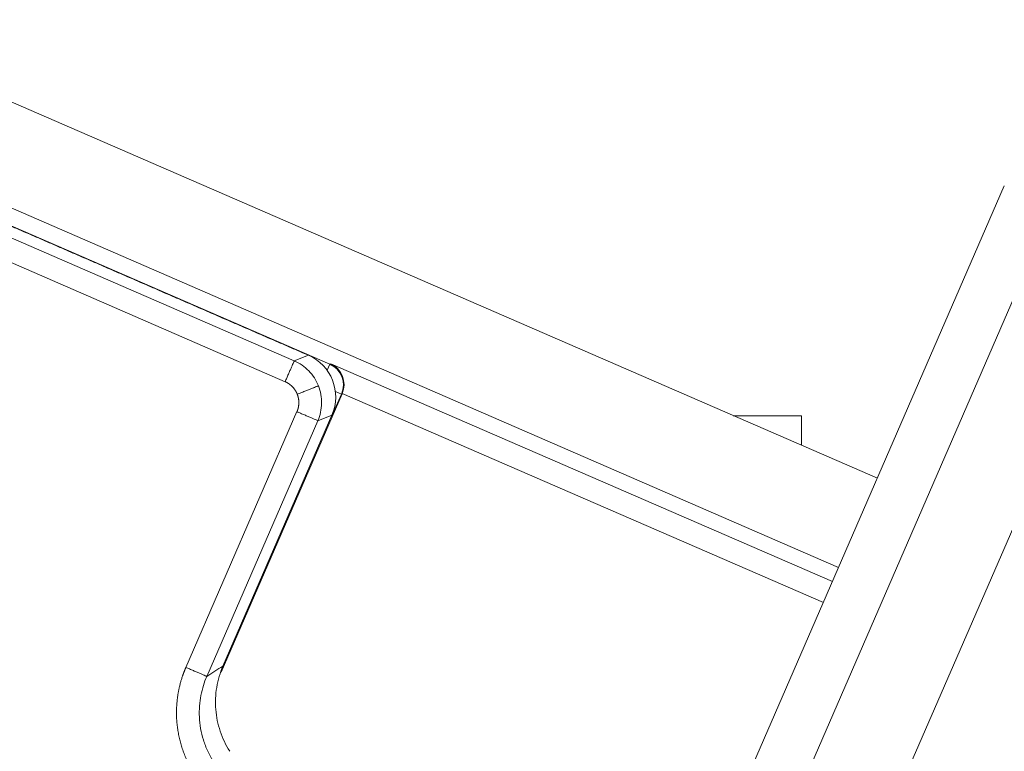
# Model space of a CAD drawing. Header units: millimetres. Extents: x 5437 to 18441, y -4466 to 3128.
# Tile 234 of 256: x 8491 to 8513, y -2689 to -2673. Entities that reach past the tile are written whole.
import ezdxf

# ---------------------------------------------------------------- set-up
doc = ezdxf.new("R2010")
doc.units = ezdxf.units.MM
doc.layers.add('1', color=7, linetype='Continuous', true_color=0xffffff)
doc.styles.add('TXT08', font='txt.shx', dxfattribs={"width": 0.8, "bigfont": 'gbcbig.shx'})
doc.dimstyles.get("Standard").update_dxf_attribs({"dimtxt": 0.18, "dimasz": 0.18, "dimexe": 0.18, "dimexo": 0.0625, "dimgap": 0.09, "dimtad": 0, "dimtih": 1, "dimtoh": 1, "dimdec": 4, "dimzin": 0, "dimdsep": 46, "dimtxsty": 'Standard', "dimcen": 0.09, "dimadec": 0, "dimazin": 0, "dimtfac": 1, "dimtdec": 4, "dimtofl": 0, "dimtmove": 0, "dimatfit": 3, "dimfxl": 1, "dimtolj": 1, "dimtzin": 0, "dimarcsym": 0})
doc.dimstyles.new('YanXiu', dxfattribs={"dimtxt": 40, "dimasz": 30, "dimexe": 0.66, "dimexo": 0.66, "dimgap": 0.66, "dimtad": 0, "dimdec": 1, "dimdsep": 46, "dimtxsty": 'TXT08', "dimcen": 0, "dimclrd": 256, "dimclre": 165, "dimclrt": 90, "dimazin": 2, "dimtfac": 1, "dimtdec": 1, "dimtofl": 0, "dimtmove": 0, "dimatfit": 3, "dimfxl": 1, "dimlwd": 5, "dimlwe": 13, "dimarcsym": 0})

# ---------------------------------------------------------------- blocks, each defined once
blk = doc.blocks.new('*D53')
at = {"color": 0, "lineweight": -2, "transparency": 16777216}
for p, q in [((10989.431, -2154.415), (10692.917, -2240.821)), ((11069.431, -2154.415), (10989.431, -2154.415)), ((8443.39, -2896.322), (8443.57, -2896.322)), ((8443.48, -2896.412), (8443.48, -2896.232))]:
    blk.add_line(p, q, dxfattribs=at)
at = {"color": 0, "lineweight": 20, "transparency": 16777216}
blk.add_solid([(10689.187, -2228.02), (10696.648, -2253.622), (10616.112, -2263.203)], dxfattribs=at)
at = {"layer": 'Defpoints', "color": 0, "lineweight": 20, "transparency": 16777216}
for p in [(10616.112, -2263.203), (6270.848, -3529.44)]:
    blk.add_point(p, dxfattribs=at)
at = {"color": 0, "lineweight": 20, "transparency": 16777216, "insert": (11249.521, -2154.415), "char_height": 80, "attachment_point": 5}
blk.add_mtext('\\A1;R2260', dxfattribs=at)
blk = doc.blocks.new('*D54')
at = {"color": 0, "lineweight": -2, "transparency": 16777216}
blk.add_line((7492.685, -2896.322), (7463.516, -2896.322), dxfattribs=at)
at = {"color": 0, "lineweight": -3, "transparency": 16777216}
for start, end in [(14.724706, 87.329624), (101.590205, 175.275294)]:
    blk.add_arc((8434.119, -2896.322), 970.423, start, end, dxfattribs=at)
at = {"color": 0, "lineweight": 20, "transparency": 16777216}
for points in [[(9385.695, -2646.81), (9359.647, -2652.519), (9389.799, -2727.809)], [(7480.316, -2816.939), (7453.672, -2815.84), (7463.696, -2896.322)]]:
    blk.add_solid(points, dxfattribs=at)
at = {"layer": 'Defpoints', "color": 0, "lineweight": 20, "transparency": 16777216}
for p in [(7900.863, -2085.545), (10671.817, -2501.755), (7492.748, -2896.322), (7740.501, -2896.322), (8434.119, -2896.322)]:
    blk.add_point(p, dxfattribs=at)
at = {"color": 0, "lineweight": 20, "transparency": 16777216, "insert": (8359.241, -1928.792), "char_height": 80, "attachment_point": 5}
blk.add_mtext('\\A1;165%%D', dxfattribs=at)
blk = doc.blocks.new('*D56')
at = {"lineweight": 5, "transparency": 16777216}
blk.add_line((9409.719, -2278.028), (9220.9, -2398.87), dxfattribs=at)
at = {"lineweight": 20, "transparency": 16777216}
blk.add_solid([(9218.205, -2394.659), (9223.595, -2403.082), (9195.632, -2415.042)], dxfattribs=at)
at = {"layer": 'Defpoints', "color": 0, "lineweight": 20, "transparency": 16777216}
for p in [(9195.632, -2415.042), (8443.48, -2896.412)]:
    blk.add_point(p, dxfattribs=at)
at = {"color": 90, "lineweight": 20, "transparency": 16777216, "insert": (9459.689, -2246.048), "char_height": 40, "attachment_point": 5, "rotation": 32.6188, "style": 'TXT08'}
blk.add_mtext('R893', dxfattribs=at)

msp = doc.modelspace()

# ---------------------------------------------------------------- linework, layer by layer
at = {"color": 7, "lineweight": 20}
msp.add_arc((8443.47995, -2896.41157), 893, 10.1099821, 350.11198757, dxfattribs=at)
at = {"layer": '1', "color": 0, "lineweight": 20}
for p, q in [((8510.14768, -2682.69562), (8456.46048, -2659.3743)), ((8509.29665, -2684.6528), (8471.65803, -2668.30429)), ((8482.03197, -2673.20055), (8498.12254, -2680.18957)), ((8482.61052, -2673.71828), (8497.34251, -2680.11718)), ((8497.14334, -2680.57572), (8482.41136, -2674.17681)), ((8512.93509, -2676.27536), (8507.09884, -2689.71195)), ((8507.09885, -2689.71118), (8512.93481, -2676.27524)), ((8512.93481, -2676.27524), (8512.93509, -2676.27536)), ((8506.21137, -2694.69064), (8514.00776, -2676.74128)), ((8515.84191, -2677.53795), (8508.04552, -2695.48731)), ((8497.34251, -2680.11718), (8497.65272, -2679.99485)), ((8498.06373, -2680.32495), (8498.12254, -2680.18957)), ((8498.12254, -2680.18957), (8498.1455, -2680.18051)), ((8498.1455, -2680.18051), (8509.16092, -2684.96511)), ((8498.39359, -2680.84266), (8495.73791, -2686.95675)), ((8498.38191, -2680.84727), (8498.17929, -2681.31375)), ((8498.24652, -2680.78847), (8498.38191, -2680.84727)), ((8498.39359, -2680.84266), (8498.38191, -2680.84727)), ((8508.9619, -2685.42371), (8498.39694, -2680.83477)), ((8494.96411, -2686.84772), (8497.40271, -2681.23342)), ((8498.17143, -2681.31033), (8495.77853, -2686.81941)), ((8498.17143, -2681.31033), (8497.86121, -2681.43266)), ((8506.98452, -2681.32157), (8508.47995, -2681.32157)), ((8508.47995, -2681.97131), (8508.47995, -2681.32157)), ((8497.86124, -2681.43259), (8495.42265, -2687.04688)), ((8495.78644, -2686.82274), (8495.75855, -2686.88694))]:
    msp.add_line(p, q, dxfattribs=at)
msp.add_arc((8497.25418, -2680.912), 1, 336.526411, 66.52205, dxfattribs=at)
for centre, major_axis, ratio, start_param, end_param in [((8497.92337, -2680.6481), (0.18343, -0.46514), 0.99969546, 0.78555045, 2.3560422), ((8497.94634, -2680.63905), (-0.00856, -0.5017), 0.97561944, 1.18674775, 2.74009078), ((8497.93485, -2680.64358), (0.46528, 0.18349), 0.99969546, 5.49793944, 5.51508814)]:
    msp.add_ellipse(centre, major_axis=major_axis, ratio=ratio, start_param=start_param, end_param=end_param, dxfattribs=at)
for points, degree in [([(8482.47772, -2673.40351), (8485.5127, -2674.72177), (8488.54767, -2676.04002), (8491.58264, -2677.35828), (8494.61761, -2678.67653), (8497.65258, -2679.99479)], 5), ([(8495.42265, -2687.04688), (8495.54135, -2686.9709), (8495.65994, -2686.89515), (8495.77844, -2686.81962)], 3)]:
    msp.add_open_spline(points, degree=degree, dxfattribs=at)
for points, weights in [([(8497.14334, -2680.57572), (8497.33909, -2680.12505), (8497.34251, -2680.11718)], [1, 0.713250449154, 1]), ([(8497.40925, -2680.85085), (8497.86305, -2680.67189), (8497.87425, -2680.66748)], [1, 0.715778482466, 1]), ([(8497.40271, -2681.23342), (8497.85338, -2681.42918), (8497.86124, -2681.43259)], [1, 0.713250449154, 1]), ([(8494.96411, -2686.84772), (8495.41478, -2687.04347), (8495.42265, -2687.04688)], [1, 0.713250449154, 1])]:
    msp.add_rational_spline(points, weights, degree=2, dxfattribs=at)
for points, degree, knots in [([(8497.34251, -2680.11718), (8497.40252, -2680.14326), (8497.45996, -2680.17525), (8497.5675, -2680.24983), (8497.6176, -2680.29241), (8497.70855, -2680.38652), (8497.74938, -2680.43805), (8497.82023, -2680.5481), (8497.85023, -2680.6066), (8497.87425, -2680.66748)], 3, [0, 0, 0, 0, 0.25, 0.25, 0.5, 0.5, 0.75, 0.75, 1, 1, 1, 1]), ([(8497.40925, -2680.85085), (8497.39218, -2680.80756), (8497.36986, -2680.76572), (8497.34244, -2680.72645), (8497.28931, -2680.66709), (8497.22611, -2680.61962), (8497.19928, -2680.60262), (8497.17167, -2680.58802), (8497.14334, -2680.57572)], 5, [0, 0, 0, 0, 0, 0, 0.60109181, 0.60109181, 0.60109181, 1, 1, 1, 1, 1, 1]), ([(8497.87425, -2680.66748), (8497.89825, -2680.72835), (8497.91625, -2680.79159), (8497.93959, -2680.92037), (8497.94492, -2680.98591), (8497.94269, -2681.11676), (8497.93514, -2681.18208), (8497.90744, -2681.30998), (8497.8873, -2681.37257), (8497.86124, -2681.43259)], 3, [0, 0, 0, 0, 0.25, 0.25, 0.5, 0.5, 0.75, 0.75, 1, 1, 1, 1]), ([(8497.40271, -2681.23342), (8497.42125, -2681.19073), (8497.43505, -2681.14537), (8497.44344, -2681.09821), (8497.44785, -2681.01867), (8497.43673, -2680.94041), (8497.42978, -2680.90942), (8497.42058, -2680.87958), (8497.40925, -2680.85085)], 5, [0, 0, 0, 0, 0, 0, 0.60111056, 0.60111056, 0.60111056, 1, 1, 1, 1, 1, 1]), ([(8495.77844, -2686.81962), (8495.7136, -2686.96898), (8495.6671, -2687.1263), (8495.61352, -2687.44753), (8495.60644, -2687.61142), (8495.63212, -2687.93607), (8495.66489, -2688.09681), (8495.76832, -2688.40561), (8495.83898, -2688.55365), (8495.9265, -2688.69097)], 3, [0, 0, 0, 0, 0.25, 0.25, 0.5, 0.5, 0.75, 0.75, 1, 1, 1, 1]), ([(8495.27626, -2689.36893), (8495.13437, -2689.18464), (8495.01428, -2688.9843), (8494.91841, -2688.77185), (8494.77671, -2688.32695), (8494.74086, -2687.86117), (8494.75071, -2687.62438), (8494.79752, -2687.3266), (8494.88816, -2687.04029), (8494.91126, -2686.97523), (8494.93658, -2686.91106), (8494.96411, -2686.84772)], 5, [0, 0, 0, 0, 0, 0, 0.43592614, 0.43592614, 0.43592614, 0.87074424, 0.87074424, 0.87074424, 1, 1, 1, 1, 1, 1]), ([(8495.42265, -2687.04688), (8495.39511, -2687.11029), (8495.3701, -2687.17689), (8495.32657, -2687.31605), (8495.30806, -2687.3886), (8495.27898, -2687.53886), (8495.26843, -2687.61656), (8495.25664, -2687.77589), (8495.25541, -2687.85751), (8495.2634, -2688.02303), (8495.27261, -2688.10692), (8495.30222, -2688.27499), (8495.3226, -2688.35916), (8495.37475, -2688.52555), (8495.40652, -2688.60776), (8495.48103, -2688.76796), (8495.52378, -2688.84593), (8495.57153, -2688.92072)], 3, [0, 0, 0, 0, 0.125, 0.125, 0.25, 0.25, 0.375, 0.375, 0.5, 0.5, 0.625, 0.625, 0.75, 0.75, 0.875, 0.875, 1, 1, 1, 1])]:
    msp.add_open_spline(points, degree=degree, knots=knots, dxfattribs=at)

# ---------------------------------------------------------------- dimensions: what is measured, and where the dimension line sits
at = {"color": 0, "lineweight": 20}
dim = msp.add_angular_dim_2l(base=(7900.86303, -2085.54536), line1=((8434.11893, -2896.32157), (10671.81706, -2501.75501)), line2=((7740.5009, -2896.32157), (7492.74781, -2896.32157)), text='165%%D', dimstyle='Standard', override={"dimtxt": 80, "dimasz": 80, "dimlwd": 65533}, dxfattribs=at)
dim.commit()
dim.dimension.update_dxf_attribs({"geometry": '*D54', "text_midpoint": (8359.2409, -1928.79214), "dimtype": 162})
dim = msp.add_diameter_dim_2p(p1=(6270.84796, -3529.44022), p2=(10616.11195, -2263.20291), text='R2260', dimstyle='Standard', override={"dimtxt": 80, "dimasz": 80, "dimdec": 0}, dxfattribs=at)
dim.commit()
dim.dimension.update_dxf_attribs({"geometry": '*D53', "text_midpoint": (11249.52071, -2154.41547), "dimtype": 163})
at = {"color": 7, "lineweight": 20}
dim = msp.add_radius_dim(center=(8443.47995, -2896.41157), mpoint=(9195.63162, -2415.04179), dimstyle='YanXiu', dxfattribs=at)
dim.commit()
dim.dimension.update_dxf_attribs({"geometry": '*D56', "text_midpoint": (9459.68883, -2246.04773), "dimtype": 164})

doc.saveas('drawing.dxf')
